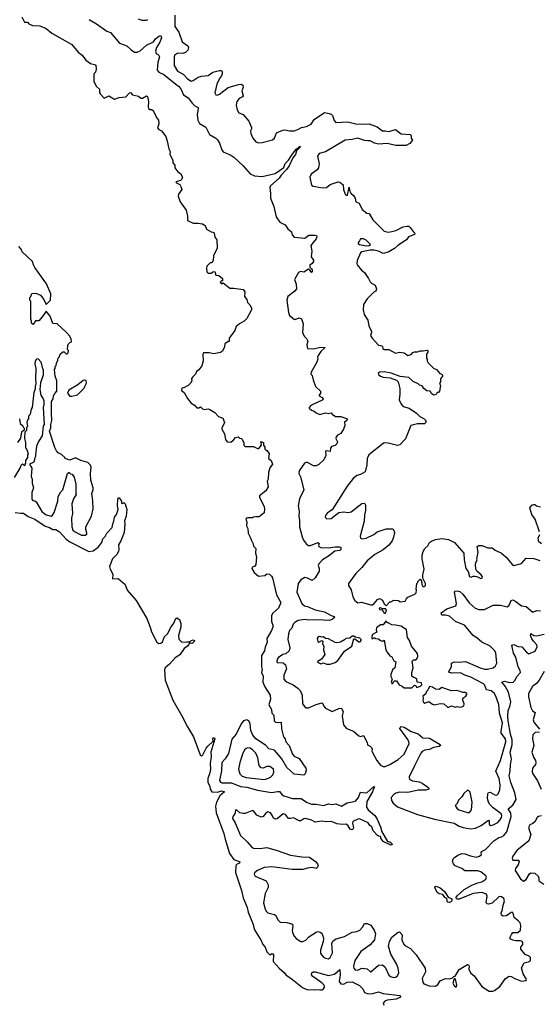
# Model space of a CAD drawing. Extents: x 2494159 to 2685562, y 773219 to 915170.
# Tile 28 of 201: x 2507304 to 2512793, y 885503 to 895898. Entities that reach past the tile are written whole.
import ezdxf

# ---------------------------------------------------------------- set-up
doc = ezdxf.new("R2010")
doc.units = 0

msp = doc.modelspace()

# ---------------------------------------------------------------- linework, layer by layer
at = {"layer": '0CON10XD'}
for points in [[(2508942, 895945), (2508944, 895825), (2508986, 895765), (2509019, 895665), (2509080, 895620), (2509088, 895605), (2509079, 895575), (2509055, 895550), (2509025, 895542), (2508975, 895544), (2508943, 895525), (2508934, 895505), (2508936, 895415), (2508972, 895355), (2509031, 895321), (2509075, 895274), (2509115, 895249), (2509135, 895254), (2509188, 895292), (2509225, 895303), (2509295, 895309), (2509345, 895342), (2509415, 895362), (2509432, 895362), (2509442, 895352), (2509444, 895325), (2509436, 895304), (2509415, 895276), (2509385, 895216), (2509367, 895127), (2509375, 895104), (2509395, 895101), (2509415, 895110), (2509505, 895183), (2509615, 895212), (2509645, 895216), (2509661, 895205), (2509664, 895185), (2509650, 895145), (2509666, 895095), (2509657, 895083), (2509622, 895065), (2509596, 895035), (2509592, 894995), (2509602, 894945), (2509618, 894915), (2509665, 894898), (2509726, 894825), (2509751, 894761), (2509751, 894745), (2509742, 894725), (2509747, 894697), (2509768, 894645), (2509798, 894608), (2509825, 894596), (2509865, 894600), (2509975, 894630), (2509996, 894645), (2510018, 894702), (2510085, 894730), (2510105, 894733), (2510155, 894724), (2510205, 894724), (2510242, 894738), (2510280, 894760), (2510335, 894771), (2510384, 894796), (2510416, 894845), (2510515, 894912), (2510525, 894916), (2510575, 894908), (2510595, 894900), (2510609, 894885), (2510625, 894833), (2510645, 894813), (2510771, 894819), (2510855, 894799), (2510955, 894793), (2510995, 894798), (2511080, 894765), (2511135, 894723), (2511165, 894724), (2511205, 894716), (2511275, 894739), (2511335, 894691), (2511430, 894685), (2511438, 894675), (2511438, 894648), (2511452, 894625), (2511425, 894592), (2511385, 894571), (2511278, 894568), (2511185, 894589), (2511095, 894584), (2511053, 894593), (2511005, 894617), (2510982, 894618), (2510945, 894621), (2510875, 894646), (2510815, 894631), (2510742, 894625), (2510535, 894501), (2510468, 894485), (2510449, 894455), (2510466, 894375), (2510460, 894335), (2510445, 894312), (2510384, 894265), (2510370, 894235), (2510385, 894151), (2510405, 894141), (2510485, 894126), (2510515, 894121), (2510545, 894126), (2510585, 894157), (2510670, 894185), (2510685, 894182), (2510720, 894155), (2510723, 894105), (2510744, 894054), (2510755, 894041), (2510766, 894045), (2510785, 894128), (2510789, 894095), (2510802, 894065), (2510831, 894041), (2510849, 894015), (2510854, 893974), (2510891, 893961), (2510922, 893892), (2510972, 893855)], [(2507328, 895928), (2507355, 895872), (2507385, 895870), (2507400, 895855), (2507440, 895835), (2507515, 895834), (2507583, 895803), (2507645, 895754), (2507853, 895635), (2507922, 895555), (2507965, 895524), (2508001, 895471), (2508052, 895435), (2508095, 895426), (2508108, 895418), (2508113, 895375), (2508106, 895345), (2508088, 895325), (2508087, 895245), (2508115, 895192), (2508147, 895165), (2508147, 895127), (2508154, 895114), (2508195, 895070), (2508226, 895084), (2508245, 895092), (2508305, 895057), (2508355, 895077), (2508425, 895082), (2508465, 895126), (2508475, 895129), (2508495, 895104), (2508560, 895090), (2508585, 895070), (2508600, 895070), (2508642, 895092), (2508655, 895088), (2508664, 895035), (2508660, 894975), (2508665, 894960), (2508678, 894948), (2508695, 894950), (2508715, 894940), (2508748, 894865), (2508770, 894835), (2508773, 894797), (2508760, 894755), (2508775, 894738), (2508803, 894723), (2508846, 894666), (2508863, 894615), (2508878, 894535), (2508892, 894505), (2508891, 894475), (2508920, 894415), (2508920, 894385), (2508942, 894362), (2508942, 894335), (2508975, 894292), (2509004, 894274), (2509023, 894235), (2509018, 894215), (2509001, 894199), (2508952, 894185), (2508960, 894175), (2508996, 894156), (2509007, 894137), (2509017, 894105), (2508983, 894055), (2508977, 894035), (2508998, 893975), (2509062, 893885), (2509077, 893825), (2509078, 893778), (2509135, 893750), (2509185, 893751), (2509234, 893744), (2509262, 893725), (2509278, 893685), (2509325, 893657), (2509344, 893654), (2509357, 893647), (2509365, 893600), (2509387, 893575), (2509390, 893485), (2509352, 893405), (2509346, 893354), (2509335, 893330), (2509315, 893330), (2509282, 893295), (2509278, 893275), (2509280, 893235), (2509295, 893222), (2509325, 893220), (2509343, 893237), (2509365, 893240), (2509375, 893200), (2509407, 893197), (2509448, 893165), (2509448, 893142), (2509435, 893140), (2509420, 893125), (2509435, 893110), (2509455, 893120), (2509525, 893062), (2509565, 893062), (2509665, 893048), (2509682, 893025), (2509678, 892975), (2509703, 892945), (2509712, 892912), (2509736, 892886), (2509751, 892855), (2509754, 892835), (2509705, 892743), (2509676, 892714), (2509625, 892686), (2509592, 892658), (2509577, 892615), (2509518, 892535), (2509515, 892500), (2509505, 892500), (2509472, 892475), (2509468, 892445), (2509445, 892398), (2509426, 892384), (2509355, 892369), (2509305, 892380), (2509245, 892380), (2509240, 892365), (2509242, 892295), (2509227, 892243), (2509198, 892202), (2509170, 892185), (2509160, 892155), (2509128, 892125), (2509120, 892105), (2509122, 892085), (2509109, 892061), (2509083, 892035), (2509046, 892014), (2509015, 892006), (2509014, 891984), (2509042, 891962), (2509075, 891898), (2509115, 891848), (2509149, 891829), (2509175, 891800), (2509195, 891800), (2509215, 891810), (2509235, 891790), (2509253, 891783), (2509295, 891788), (2509312, 891782), (2509365, 891752), (2509405, 891708), (2509449, 891689), (2509469, 891645), (2509438, 891585), (2509438, 891575), (2509468, 891525), (2509478, 891465), (2509495, 891440), (2509532, 891438), (2509560, 891455), (2509582, 891488), (2509612, 891492), (2509625, 891480), (2509647, 891477), (2509655, 891470), (2509672, 891432), (2509672, 891405), (2509685, 891390), (2509775, 891390), (2509815, 891370), (2509829, 891371), (2509860, 891405), (2509850, 891445), (2509880, 891435), (2509880, 891405), (2509892, 891385), (2509894, 891364), (2509915, 891350), (2509939, 891319), (2509933, 891265), (2509962, 891245), (2509974, 891205), (2509948, 891165), (2509934, 891116), (2509930, 891045), (2509918, 891025), (2509928, 890965), (2509903, 890925), (2509838, 890872), (2509838, 890855), (2509886, 890754), (2509891, 890735), (2509887, 890693), (2509832, 890648), (2509799, 890649), (2509774, 890646), (2509765, 890638), (2509715, 890640), (2509700, 890635), (2509692, 890625), (2509704, 890594), (2509701, 890555), (2509714, 890525), (2509717, 890475), (2509739, 890435), (2509748, 890405), (2509772, 890365), (2509775, 890340), (2509799, 890315), (2509794, 890265), (2509806, 890225), (2509798, 890145), (2509785, 890126), (2509761, 890119), (2509757, 890105), (2509780, 890060), (2509825, 890022), (2509895, 890028), (2509915, 890047), (2509944, 890044), (2509965, 890023), (2509974, 890005), (2510016, 889825), (2510061, 889745), (2510039, 889685), (2509979, 889631), (2509964, 889606), (2509964, 889545), (2509980, 889495), (2509965, 889448), (2509916, 889365), (2509917, 889325), (2509896, 889274), (2509889, 889235), (2509860, 889185), (2509860, 889065), (2509866, 889036), (2509859, 889005), (2509876, 888966), (2509874, 888905), (2509892, 888855), (2509949, 888765), (2509952, 888725), (2509936, 888665), (2509964, 888615), (2509968, 888578), (2509987, 888555), (2509992, 888495), (2510005, 888481), (2510025, 888476), (2510065, 888482), (2510071, 888411), (2510091, 888325), (2510108, 888305), (2510117, 888275), (2510150, 888235), (2510185, 888143), (2510204, 888124), (2510256, 888096), (2510326, 887996), (2510329, 887975), (2510320, 887935), (2510305, 887923), (2510204, 887934), (2510125, 888002), (2510074, 888095), (2509995, 888184), (2509935, 888201), (2509904, 888235), (2509868, 888258), (2509799, 888305), (2509767, 888345), (2509745, 888395), (2509738, 888465), (2509724, 888495), (2509705, 888507), (2509669, 888495), (2509645, 888465), (2509589, 888355), (2509545, 888301), (2509509, 888151), (2509475, 888094), (2509438, 888055), (2509434, 887966), (2509415, 887865), (2509425, 887849), (2509441, 887841), (2509541, 887841), (2509635, 887801), (2509705, 887794), (2509815, 887763), (2509965, 887737), (2510029, 887751), (2510049, 887749), (2510075, 887715), (2510095, 887702), (2510185, 887674), (2510277, 887677), (2510335, 887638), (2510385, 887617), (2510437, 887617), (2510515, 887602), (2510565, 887620), (2510605, 887613), (2510645, 887620), (2510705, 887596), (2510765, 887628), (2510853, 887647), (2510883, 887685), (2510905, 887743), (2510955, 887734), (2510975, 887738), (2511045, 887802), (2511052, 887795), (2511038, 887772), (2511031, 887745), (2510971, 887645), (2510969, 887585), (2510984, 887555), (2511054, 887495), (2511076, 887465), (2511117, 887375), (2511128, 887325), (2511185, 887230), (2511195, 887220), (2511215, 887218), (2511232, 887205), (2511238, 887185), (2511225, 887181), (2511143, 887223), (2511120, 887255), (2511120, 887275), (2511095, 887277), (2511085, 887283), (2511039, 887335), (2511023, 887375), (2511002, 887392), (2510985, 887419), (2510895, 887459), (2510875, 887458), (2510825, 887434), (2510820, 887415), (2510829, 887365), (2510825, 887350), (2510815, 887343), (2510795, 887353), (2510775, 887386), (2510754, 887406), (2510715, 887400), (2510655, 887408), (2510617, 887427), (2510587, 887433), (2510542, 887428), (2510495, 887435), (2510425, 887425), (2510385, 887448), (2510325, 887464), (2510305, 887460), (2510275, 887441), (2510255, 887440), (2510195, 887471), (2510165, 887463), (2510145, 887464), (2510111, 887505), (2510086, 887514), (2510025, 887459), (2510005, 887456), (2509985, 887467), (2509973, 887493), (2509955, 887524), (2509925, 887534), (2509905, 887522), (2509875, 887486), (2509855, 887479), (2509809, 887499), (2509775, 887546), (2509755, 887546), (2509685, 887517), (2509665, 887516), (2509630, 887525), (2509592, 887558), (2509585, 887550), (2509578, 887512), (2509554, 887485), (2509551, 887465), (2509580, 887420), (2509637, 887285), (2509708, 887218), (2509751, 887165), (2509775, 887152), (2509842, 887148), (2509915, 887157), (2510025, 887127), (2510165, 887077), (2510285, 887058), (2510366, 887056), (2510430, 887010), (2510449, 886985), (2510456, 886964), (2510446, 886944), (2510435, 886937), (2510395, 886946), (2510345, 886939), (2510294, 886926), (2510183, 886927), (2509967, 886953), (2509886, 886946), (2509815, 886914), (2509785, 886889), (2509780, 886875), (2509790, 886855), (2509906, 886805), (2509930, 886765), (2509930, 886735), (2509897, 886673), (2509881, 886575), (2509897, 886507), (2509911, 886481), (2509925, 886470), (2509995, 886450), (2510010, 886440), (2510031, 886395), (2510055, 886369), (2510125, 886366), (2510185, 886347), (2510191, 886325), (2510182, 886285), (2510186, 886265), (2510200, 886225), (2510225, 886196), (2510275, 886166), (2510295, 886166), (2510325, 886181), (2510359, 886215), (2510435, 886264), (2510455, 886270), (2510478, 886265), (2510495, 886252), (2510508, 886225), (2510512, 886195), (2510509, 886165), (2510482, 886075), (2510483, 886043), (2510491, 886025), (2510515, 886000), (2510535, 885989), (2510565, 885984), (2510583, 885997), (2510607, 886045), (2510603, 886145), (2510612, 886168), (2510628, 886182), (2510647, 886193), (2510735, 886217), (2510815, 886264), (2510865, 886271), (2510896, 886285), (2510924, 886316), (2510946, 886354), (2510975, 886354), (2511015, 886337), (2511048, 886285), (2511061, 886245), (2511052, 886185), (2511005, 886129), (2510909, 886061), (2510845, 885965), (2510832, 885905), (2510835, 885883), (2510848, 885868), (2510875, 885862), (2510917, 885883), (2510945, 885882), (2510976, 885876), (2511005, 885849)], [(2508038, 895898), (2508115, 895855), (2508225, 895777), (2508262, 895761), (2508359, 895649), (2508435, 895622), (2508480, 895580), (2508515, 895556), (2508545, 895554), (2508575, 895568), (2508643, 895627), (2508717, 895663), (2508740, 895695), (2508772, 895725), (2508795, 895732), (2508803, 895705), (2508785, 895659), (2508749, 895605), (2508739, 895565), (2508745, 895539), (2508769, 895525), (2508779, 895505), (2508764, 895445), (2508756, 895365), (2508774, 895344), (2508825, 895320), (2508953, 895217), (2508982, 895195), (2509005, 895167), (2509035, 895104), (2509085, 895074), (2509125, 895016), (2509155, 894988), (2509189, 894969), (2509191, 894955), (2509179, 894895), (2509187, 894835), (2509205, 894801), (2509272, 894762), (2509309, 894685), (2509376, 894645), (2509395, 894628), (2509415, 894595), (2509439, 894525), (2509455, 894501), (2509535, 894466), (2509566, 894445), (2509665, 894356), (2509739, 894269), (2509785, 894249), (2509865, 894242), (2510004, 894274), (2510093, 894337), (2510108, 894378)], [(2508555, 895907), (2508595, 895894), (2508645, 895891), (2508659, 895901)], [(2510108, 894378), (2510145, 894415), (2510174, 894465), (2510225, 894529), (2510247, 894543), (2510265, 894564), (2510272, 894555), (2510228, 894512), (2510217, 894475), (2510191, 894439), (2510152, 894355), (2510123, 894315), (2510065, 894255), (2510045, 894225), (2509953, 894145), (2509948, 894125), (2509954, 894064), (2509952, 894012), (2509988, 893925), (2510015, 893815), (2510051, 893761), (2510110, 893730), (2510135, 893688), (2510175, 893658), (2510183, 893625), (2510205, 893601), (2510315, 893591), (2510359, 893621), (2510424, 893624), (2510438, 893619), (2510442, 893605), (2510436, 893584), (2510403, 893545), (2510380, 893515), (2510391, 893455), (2510384, 893395), (2510407, 893357), (2510408, 893345), (2510395, 893322), (2510370, 893305), (2510370, 893285), (2510388, 893268), (2510393, 893255), (2510392, 893235), (2510385, 893228), (2510365, 893260), (2510355, 893262), (2510305, 893232), (2510275, 893240), (2510250, 893230), (2510206, 893155), (2510226, 893105), (2510229, 893055), (2510210, 893030), (2510135, 892976), (2510125, 892935), (2510142, 892805), (2510155, 892776), (2510205, 892736), (2510215, 892734), (2510255, 892750), (2510281, 892741), (2510297, 892685), (2510291, 892595), (2510308, 892558), (2510335, 892531), (2510349, 892505), (2510339, 892465), (2510346, 892426), (2510405, 892422), (2510485, 892441), (2510530, 892435), (2510485, 892395), (2510456, 892354), (2510450, 892335), (2510453, 892313), (2510441, 892275), (2510384, 892176), (2510380, 892155), (2510395, 892140), (2510403, 892095), (2510428, 892025), (2510480, 891975), (2510480, 891955), (2510467, 891935), (2510468, 891925), (2510499, 891909), (2510510, 891895), (2510505, 891884), (2510380, 891825), (2510362, 891805), (2510363, 891795), (2510385, 891774), (2510415, 891766), (2510435, 891748), (2510475, 891728), (2510535, 891747), (2510565, 891740), (2510595, 891748), (2510604, 891734), (2510640, 891710), (2510695, 891707), (2510755, 891687), (2510763, 891675), (2510760, 891665), (2510735, 891648), (2510737, 891615), (2510724, 891575), (2510695, 891530), (2510660, 891510), (2510646, 891495), (2510643, 891475), (2510661, 891441), (2510655, 891418), (2510635, 891402), (2510597, 891393), (2510587, 891373), (2510585, 891340), (2510545, 891347), (2510535, 891340), (2510538, 891295), (2510518, 891252), (2510465, 891202), (2510435, 891188), (2510407, 891187), (2510344, 891224), (2510325, 891224), (2510314, 891216), (2510255, 891133), (2510254, 891105), (2510271, 891071), (2510305, 890935), (2510261, 890839), (2510245, 890765), (2510255, 890705), (2510253, 890653), (2510260, 890615), (2510261, 890545), (2510287, 890437), (2510303, 890403), (2510335, 890360), (2510355, 890347), (2510375, 890347), (2510455, 890378), (2510467, 890367), (2510460, 890345), (2510464, 890335), (2510485, 890325), (2510565, 890320), (2510635, 890332), (2510683, 890333), (2510697, 890325), (2510695, 890305), (2510686, 890295), (2510632, 890285), (2510565, 890234), (2510504, 890196), (2510465, 890154), (2510456, 890135), (2510468, 890105), (2510466, 890075), (2510427, 890004), (2510395, 889978), (2510372, 889988), (2510345, 890002), (2510315, 890007), (2510275, 889984), (2510247, 889945), (2510233, 889855), (2510284, 889734), (2510311, 889711), (2510345, 889703), (2510425, 889668), (2510525, 889646), (2510595, 889608), (2510627, 889597), (2510631, 889585), (2510604, 889565), (2510575, 889555), (2510455, 889563), (2510355, 889559), (2510314, 889564), (2510245, 889555), (2510211, 889535), (2510192, 889515), (2510178, 889472), (2510155, 889450), (2510142, 889415), (2510135, 889355), (2510158, 889265), (2510152, 889235), (2510117, 889203), (2510085, 889194), (2510038, 889165), (2510024, 889145), (2510020, 889120), (2510025, 889110), (2510088, 889108), (2510112, 889085), (2510121, 889045), (2510093, 888977), (2510095, 888935), (2510115, 888909), (2510194, 888875), (2510241, 888841), (2510266, 888815), (2510287, 888767), (2510293, 888675), (2510315, 888642), (2510331, 888631), (2510355, 888631), (2510435, 888669), (2510495, 888686), (2510507, 888677), (2510514, 888654), (2510535, 888630), (2510605, 888593), (2510675, 888624), (2510695, 888630), (2510705, 888627), (2510720, 888595), (2510712, 888545), (2510725, 888453), (2510755, 888413), (2510832, 888385), (2510885, 888337), (2510905, 888331), (2510935, 888340), (2510972, 888275), (2510980, 888240), (2511005, 888229), (2511019, 888215), (2511028, 888195), (2511023, 888175), (2511029, 888169), (2511076, 888076), (2511115, 888029), (2511145, 888013), (2511165, 888013), (2511215, 888036), (2511302, 888088), (2511365, 888145), (2511417, 888255), (2511416, 888275), (2511405, 888298), (2511321, 888415), (2511322, 888425), (2511335, 888434), (2511365, 888428), (2511441, 888381), (2511515, 888357), (2511564, 888315), (2511635, 888313), (2511745, 888246), (2511751, 888235), (2511737, 888223), (2511675, 888214), (2511635, 888193), (2511584, 888186), (2511557, 888173), (2511542, 888155), (2511475, 888020), (2511420, 887905), (2511418, 887895), (2511425, 887877), (2511455, 887863), (2511525, 887853), (2511555, 887839), (2511616, 887795), (2511626, 887785), (2511627, 887775), (2511595, 887765), (2511515, 887765), (2511405, 887738), (2511318, 887742), (2511277, 887733), (2511255, 887719), (2511228, 887685), (2511231, 887655), (2511249, 887625), (2511296, 887586), (2511505, 887508), (2511686, 887456), (2511895, 887416), (2511947, 887385), (2511989, 887369), (2512065, 887354), (2512119, 887361), (2512180, 887390), (2512255, 887448), (2512262, 887435), (2512265, 887402), (2512282, 887392), (2512305, 887396), (2512355, 887421), (2512378, 887445), (2512394, 887475), (2512398, 887495), (2512390, 887515), (2512307, 887577), (2512272, 887612), (2512258, 887635), (2512246, 887675), (2512248, 887725), (2512255, 887739), (2512275, 887741), (2512325, 887714), (2512345, 887712), (2512359, 887725), (2512375, 887767), (2512380, 887815), (2512371, 887885), (2512335, 887965), (2512383, 888075), (2512441, 888275), (2512436, 888305), (2512392, 888365), (2512389, 888385), (2512395, 888405), (2512403, 888475), (2512372, 888575), (2512366, 888666), (2512335, 888755), (2512317, 888787), (2512285, 888812), (2512235, 888823), (2512215, 888875), (2512204, 888885), (2512071, 888955), (2512005, 888978), (2511962, 889002), (2511865, 889000), (2511846, 889006), (2511837, 889017), (2511864, 889065), (2511864, 889105), (2511895, 889118), (2511945, 889114), (2512015, 889121), (2512169, 889055), (2512215, 889042), (2512245, 889042), (2512305, 889054), (2512332, 889075), (2512344, 889105), (2512334, 889214), (2512319, 889239), (2512274, 889285), (2512187, 889327), (2512135, 889370), (2512093, 889395), (2512002, 889505), (2511908, 889545), (2511845, 889601), (2511802, 889612), (2511765, 889611), (2511756, 889634), (2511815, 889676), (2511910, 889710), (2511917, 889735), (2511896, 889854), (2511905, 889863), (2511925, 889869), (2511952, 889862), (2511985, 889834), (2512051, 889741), (2512115, 889685), (2512155, 889669), (2512215, 889669), (2512305, 889716), (2512385, 889715), (2512455, 889698), (2512474, 889716), (2512495, 889767), (2512515, 889771), (2512545, 889756), (2512605, 889708), (2512655, 889704), (2512725, 889644), (2512765, 889660), (2512805, 889655)], [(2510972, 893855), (2510995, 893851), (2511035, 893786), (2511155, 893664), (2511195, 893656), (2511235, 893660), (2511277, 893673), (2511355, 893712), (2511395, 893719), (2511415, 893716), (2511430, 893705), (2511460, 893660), (2511480, 893645), (2511475, 893630), (2511412, 893605), (2511392, 893575), (2511298, 893515), (2511265, 893482), (2511197, 893443), (2511145, 893430), (2511093, 893453), (2511045, 893464), (2511005, 893464), (2510918, 893445), (2510906, 893435), (2510870, 893355), (2510866, 893325), (2510870, 893310), (2510914, 893254), (2510945, 893228), (2510990, 893165), (2511005, 893130), (2511020, 893115), (2511058, 893095), (2511073, 893055), (2511065, 893030), (2511045, 893020), (2510975, 892952), (2510935, 892890), (2510931, 892835), (2510944, 892785), (2510980, 892725), (2510991, 892665), (2511020, 892605), (2511022, 892595), (2511010, 892565), (2511029, 892535), (2511095, 892461), (2511130, 892455), (2511137, 892447), (2511140, 892425), (2511155, 892417), (2511205, 892417), (2511275, 892378), (2511315, 892386), (2511365, 892381), (2511405, 892353), (2511438, 892362), (2511457, 892383), (2511475, 892392), (2511505, 892390), (2511535, 892402), (2511565, 892400), (2511607, 892407), (2511620, 892395), (2511600, 892365), (2511600, 892325), (2511610, 892315), (2511610, 892295), (2511620, 892275), (2511675, 892220), (2511706, 892206), (2511742, 892162), (2511758, 892158), (2511770, 892145), (2511770, 892135), (2511750, 892105), (2511750, 892075), (2511740, 892055), (2511748, 892035), (2511740, 891975), (2511728, 891962), (2511715, 891960), (2511705, 891940), (2511675, 891932), (2511655, 891950), (2511640, 891975), (2511605, 891980), (2511573, 892005), (2511555, 892032), (2511528, 892038), (2511513, 892053), (2511459, 892079), (2511415, 892121), (2511325, 892129), (2511228, 892165), (2511155, 892180), (2511110, 892175), (2511092, 892165), (2511095, 892152), (2511114, 892134), (2511145, 892123), (2511217, 892117), (2511283, 892093), (2511303, 892073), (2511321, 892005), (2511321, 891945), (2511312, 891885), (2511335, 891839), (2511356, 891815), (2511417, 891797), (2511495, 891742), (2511530, 891710), (2511578, 891685), (2511596, 891666), (2511596, 891644), (2511579, 891631), (2511505, 891630), (2511436, 891615), (2511378, 891472), (2511320, 891410), (2511295, 891403), (2511195, 891426), (2511155, 891430), (2511145, 891423), (2510994, 891305), (2510974, 891265), (2510971, 891199), (2510953, 891125), (2510905, 891097), (2510865, 891086), (2510826, 891054), (2510765, 890974), (2510606, 890724), (2510555, 890692), (2510535, 890662), (2510532, 890645), (2510547, 890627), (2510595, 890632), (2510676, 890694), (2510727, 890703), (2510775, 890696), (2510805, 890703), (2510920, 890790), (2510944, 890794), (2510954, 890784), (2510957, 890767), (2510956, 890715), (2510945, 890670), (2510942, 890605), (2510901, 890445), (2510904, 890425), (2510925, 890416), (2510964, 890425), (2511045, 890463), (2511082, 890489), (2511175, 890522), (2511242, 890522), (2511255, 890510), (2511262, 890485), (2511253, 890435), (2511238, 890395), (2511205, 890350), (2511145, 890301), (2511057, 890253), (2510976, 890185), (2510920, 890115), (2510855, 890050), (2510777, 889945), (2510776, 889925), (2510805, 889878), (2510824, 889805), (2510845, 889766), (2510875, 889740), (2510915, 889748), (2511025, 889716), (2511050, 889735), (2511085, 889778), (2511105, 889788), (2511135, 889770), (2511155, 889730), (2511175, 889710), (2511215, 889750), (2511225, 889750), (2511255, 889770), (2511307, 889767), (2511325, 889750), (2511375, 889760), (2511385, 889780), (2511405, 889800), (2511478, 889832), (2511492, 889848), (2511497, 889875), (2511493, 889887), (2511500, 889945), (2511510, 889955), (2511510, 889965), (2511535, 889990), (2511550, 889975), (2511552, 889935), (2511562, 889915), (2511580, 889915), (2511590, 889925), (2511590, 889945), (2511563, 890003), (2511564, 890035), (2511577, 890095), (2511556, 890205), (2511556, 890245), (2511565, 890282), (2511584, 890316), (2511616, 890344), (2511632, 890378), (2511655, 890393), (2511695, 890410), (2511765, 890422), (2511835, 890410), (2511899, 890379), (2511996, 890266), (2511998, 890195), (2512018, 890105), (2512042, 890072), (2512055, 890018), (2512073, 890013), (2512095, 890023), (2512115, 890024), (2512135, 890020), (2512175, 889997), (2512189, 890001), (2512192, 890015), (2512180, 890035), (2512134, 890074), (2512124, 890095), (2512120, 890145), (2512122, 890165), (2512136, 890194), (2512133, 890205), (2512146, 890276), (2512138, 890335), (2512154, 890346), (2512185, 890347), (2512251, 890321), (2512272, 890322), (2512295, 890322), (2512327, 890297), (2512395, 890265), (2512443, 890223), (2512505, 890146), (2512525, 890136), (2512604, 890156), (2512655, 890213), (2512735, 890209), (2512799, 890189)], [(2510965, 893510), (2510995, 893515), (2511010, 893525), (2510965, 893571), (2510936, 893584), (2510905, 893583), (2510895, 893562), (2510878, 893545), (2510880, 893535), (2510895, 893524), (2510965, 893510)], [(2507995, 890454), (2508012, 890465), (2508014, 890475), (2508004, 890514), (2508004, 890545), (2508062, 890655), (2508079, 890735), (2508078, 890818), (2508066, 890895), (2508080, 890935), (2508080, 890955), (2508054, 891035), (2508051, 891105), (2508059, 891175), (2508053, 891195), (2508025, 891222), (2507950, 891245), (2507895, 891272), (2507835, 891248), (2507784, 891264), (2507780, 891275), (2507745, 891308), (2507710, 891325), (2507692, 891345), (2507675, 891380), (2507620, 891555), (2507632, 891588), (2507632, 891625), (2507643, 891665), (2507638, 891745), (2507640, 891865), (2507658, 891895), (2507662, 891925), (2507675, 891950), (2507697, 891975), (2507697, 892085), (2507678, 892135), (2507672, 892205), (2507680, 892215), (2507680, 892235), (2507690, 892245), (2507692, 892272), (2507707, 892303), (2507710, 892325), (2507720, 892335), (2507730, 892365), (2507758, 892392), (2507775, 892390), (2507795, 892370), (2507805, 892370), (2507815, 892380), (2507820, 892405), (2507810, 892415), (2507813, 892457), (2507820, 892475), (2507835, 892490), (2507850, 892495), (2507848, 892525), (2507832, 892555), (2507795, 892598), (2507700, 892685), (2507655, 892690), (2507627, 892767), (2507585, 892820), (2507546, 892764), (2507505, 892720), (2507472, 892718), (2507462, 892708), (2507458, 892692), (2507445, 892680), (2507430, 892695), (2507430, 892715), (2507420, 892735), (2507420, 892925), (2507412, 892938), (2507410, 892965), (2507420, 892975), (2507432, 893008), (2507475, 893010), (2507525, 892990), (2507560, 892945), (2507585, 892890), (2507630, 892935), (2507632, 893005), (2507588, 893108), (2507463, 893283), (2507448, 893308), (2507440, 893345), (2507330, 893445), (2507320, 893475), (2507293, 893503)], [(2507250, 891065), (2507308, 891162), (2507320, 891195), (2507335, 891210), (2507352, 891192), (2507360, 891195), (2507360, 891205), (2507370, 891215), (2507370, 891245), (2507388, 891275), (2507390, 891305), (2507397, 891315), (2507380, 891365), (2507370, 891375), (2507368, 891435), (2507358, 891475), (2507360, 891545), (2507380, 891565), (2507380, 891595), (2507388, 891605), (2507382, 891645), (2507390, 891675), (2507400, 891685), (2507400, 891715), (2507417, 891733), (2507428, 891785), (2507438, 891805), (2507457, 891963), (2507472, 892005), (2507470, 892025), (2507478, 892055), (2507473, 892107), (2507478, 892215), (2507468, 892265), (2507470, 892295), (2507478, 892302), (2507480, 892315), (2507485, 892320), (2507498, 892318), (2507527, 892287), (2507543, 892213), (2507550, 892205), (2507552, 892145), (2507522, 892065), (2507518, 891995), (2507528, 891935), (2507552, 891895), (2507557, 891875), (2507560, 891835), (2507552, 891805), (2507562, 891625), (2507553, 891605), (2507541, 891505), (2507503, 891445), (2507482, 891395), (2507470, 891305), (2507472, 891285), (2507460, 891265), (2507456, 891234), (2507447, 891223), (2507408, 891205), (2507432, 891162), (2507424, 891076), (2507436, 891046), (2507436, 891005), (2507448, 890955), (2507432, 890905), (2507432, 890835), (2507442, 890822), (2507465, 890819), (2507479, 890809), (2507537, 890705), (2507585, 890669), (2507635, 890655), (2507649, 890665), (2507669, 890695), (2507707, 890815), (2507711, 890865), (2507738, 890912), (2507760, 890935), (2507810, 891105), (2507822, 891118), (2507828, 891118), (2507842, 891102), (2507858, 891098), (2507878, 891068), (2507897, 890995), (2507897, 890897), (2507902, 890885), (2507871, 890839), (2507856, 890785), (2507863, 890685), (2507852, 890635), (2507855, 890545), (2507865, 890510), (2507881, 890495), (2507955, 890455), (2507995, 890454)], [(2507832, 891922), (2507855, 891922), (2507915, 891937), (2507982, 892005), (2508009, 892061), (2508005, 892090), (2507985, 892092), (2507975, 892088), (2507918, 892042), (2507824, 891986), (2507810, 891955), (2507832, 891922)], [(2507300, 891685), (2507310, 891635), (2507338, 891608), (2507340, 891595), (2507350, 891585), (2507350, 891565), (2507338, 891552), (2507323, 891547), (2507312, 891478), (2507280, 891435)], [(2507255, 890696), (2507315, 890686), (2507345, 890688), (2507392, 890652), (2507465, 890624), (2507572, 890552), (2507619, 890535), (2507655, 890514), (2507687, 890517), (2507725, 890490), (2507793, 890413), (2507835, 890384), (2508035, 890284), (2508080, 890290), (2508131, 890329), (2508173, 890377), (2508181, 890415), (2508207, 890443), (2508223, 890475), (2508280, 890535), (2508286, 890575), (2508300, 890605), (2508304, 890645), (2508327, 890673), (2508344, 890725), (2508338, 890765), (2508341, 890835), (2508345, 890850), (2508355, 890850), (2508378, 890815), (2508380, 890795), (2508395, 890790), (2508405, 890800), (2508417, 890787), (2508436, 890726), (2508428, 890655), (2508412, 890608), (2508416, 890576), (2508407, 890485), (2508371, 890395), (2508348, 890355), (2508352, 890305), (2508347, 890283), (2508329, 890251), (2508284, 890205), (2508254, 890126), (2508258, 890095), (2508287, 890045), (2508283, 889995), (2508345, 889999), (2508417, 889935), (2508439, 889875), (2508534, 889764), (2508646, 889576), (2508683, 889485), (2508696, 889435), (2508751, 889325), (2508775, 889312), (2508795, 889317), (2508811, 889329), (2508835, 889384), (2508864, 889415), (2508903, 889487), (2508933, 889527), (2508947, 889563), (2508965, 889582), (2508992, 889565), (2509006, 889524), (2509007, 889485), (2508980, 889395), (2508986, 889356), (2509015, 889326), (2509069, 889331), (2509095, 889330), (2509118, 889345), (2509135, 889349), (2509150, 889345), (2509152, 889335), (2509125, 889312), (2509102, 889318), (2509078, 889285), (2509040, 889260), (2508995, 889191), (2508945, 889161), (2508886, 889094), (2508840, 889055), (2508833, 889035), (2508839, 888925), (2508922, 888715), (2509017, 888547), (2509075, 888432), (2509140, 888325), (2509209, 888135), (2509225, 888124), (2509239, 888135), (2509274, 888206), (2509292, 888228), (2509348, 888282), (2509344, 888305), (2509350, 888315), (2509362, 888315), (2509366, 888305), (2509323, 888165), (2509327, 888115), (2509317, 888045), (2509320, 887985), (2509314, 887945), (2509292, 887885), (2509290, 887845), (2509312, 887805), (2509315, 887775), (2509335, 887746), (2509395, 887741), (2509435, 887757), (2509468, 887745), (2509417, 887703), (2509382, 887635), (2509372, 887595), (2509379, 887525), (2509460, 887305), (2509473, 887245), (2509522, 887095), (2509565, 887031), (2509622, 887012), (2509629, 887005), (2509627, 886993), (2509595, 886978), (2509586, 886965), (2509584, 886895), (2509646, 886705), (2509664, 886626), (2509706, 886525), (2509716, 886475), (2509766, 886355), (2509785, 886290), (2509856, 886176), (2509873, 886133), (2509896, 886105), (2509916, 886055), (2509945, 886026), (2509965, 886036), (2509979, 886035), (2509984, 886025), (2509981, 885955), (2510044, 885884), (2510099, 885839), (2510115, 885812), (2510185, 885766), (2510291, 885681), (2510345, 885655), (2510415, 885660), (2510475, 885655), (2510495, 885656), (2510515, 885665), (2510524, 885685), (2510520, 885705), (2510495, 885731), (2510402, 885795), (2510388, 885815), (2510390, 885835), (2510405, 885844), (2510425, 885846), (2510565, 885805), (2510629, 885821), (2510685, 885870), (2510690, 885815), (2510680, 885745), (2510697, 885717), (2510725, 885715), (2510765, 885735), (2510815, 885740), (2510895, 885702), (2510928, 885665), (2510948, 885628), (2510985, 885614), (2511033, 885617), (2511095, 885636), (2511145, 885618), (2511322, 885595), (2511327, 885585), (2511319, 885575), (2511282, 885558), (2511185, 885546), (2511160, 885535), (2511145, 885515), (2511151, 885495)], [(2512795, 890490), (2512748, 890625), (2512714, 890675), (2512693, 890745), (2512715, 890772), (2512735, 890780), (2512745, 890780), (2512764, 890764), (2512805, 890754)], [(2512815, 890363), (2512787, 890385), (2512782, 890425), (2512798, 890462)], [(2511165, 889630), (2511180, 889655), (2511180, 889665), (2511168, 889678), (2511135, 889678), (2511115, 889688), (2511100, 889685), (2511105, 889670), (2511128, 889668), (2511147, 889647), (2511150, 889635), (2511165, 889630)], [(2511445, 888842), (2511475, 888872), (2511488, 888868), (2511495, 888850), (2511505, 888850), (2511538, 888862), (2511552, 888875), (2511548, 888898), (2511502, 888902), (2511500, 888935), (2511487, 888947), (2511460, 888955), (2511448, 888968), (2511448, 889005), (2511462, 889055), (2511450, 889125), (2511465, 889140), (2511485, 889138), (2511501, 889149), (2511510, 889175), (2511507, 889205), (2511444, 889284), (2511422, 889342), (2511400, 889375), (2511392, 889455), (2511335, 889493), (2511275, 889507), (2511235, 889508), (2511195, 889530), (2511185, 889530), (2511180, 889545), (2511173, 889547), (2511145, 889510), (2511115, 889510), (2511075, 889478), (2511071, 889455), (2511077, 889433), (2511032, 889408), (2511023, 889387), (2511023, 889363), (2511035, 889360), (2511045, 889370), (2511055, 889370), (2511064, 889364), (2511095, 889360), (2511115, 889343), (2511135, 889338), (2511156, 889346), (2511173, 889245), (2511185, 889220), (2511213, 889183), (2511235, 889170), (2511255, 889130), (2511277, 889117), (2511266, 889055), (2511243, 889035), (2511224, 888985), (2511224, 888964), (2511238, 888935), (2511228, 888905), (2511235, 888890), (2511245, 888890), (2511252, 888908), (2511262, 888918), (2511285, 888918), (2511314, 888874), (2511345, 888862), (2511365, 888842), (2511445, 888842)], [(2510545, 889092), (2510585, 889094), (2510635, 889111), (2510665, 889134), (2510735, 889232), (2510812, 889285), (2510835, 889360), (2510845, 889360), (2510885, 889328), (2510899, 889331), (2510910, 889345), (2510910, 889355), (2510897, 889367), (2510848, 889378), (2510835, 889390), (2510815, 889390), (2510792, 889368), (2510750, 889365), (2510735, 889350), (2510693, 889327), (2510655, 889319), (2510635, 889323), (2510565, 889362), (2510533, 889363), (2510515, 889382), (2510495, 889378), (2510475, 889387), (2510457, 889383), (2510447, 889363), (2510452, 889332), (2510465, 889327), (2510495, 889342), (2510507, 889337), (2510503, 889307), (2510517, 889285), (2510513, 889245), (2510526, 889195), (2510492, 889148), (2510465, 889130), (2510455, 889130), (2510450, 889115), (2510485, 889098), (2510515, 889107), (2510545, 889092)], [(2511005, 885849), (2511015, 885847), (2511094, 885916), (2511138, 885918), (2511164, 885894), (2511205, 885811), (2511221, 885795), (2511255, 885784), (2511275, 885788), (2511296, 885804), (2511308, 885835), (2511301, 885885), (2511285, 885930), (2511223, 886033), (2511199, 886115), (2511210, 886165), (2511235, 886210), (2511302, 886265), (2511315, 886267), (2511343, 886235), (2511341, 886185), (2511360, 886140), (2511373, 886125), (2511432, 886092), (2511494, 886025), (2511588, 885885), (2511590, 885845), (2511556, 885775), (2511564, 885735), (2511575, 885719), (2511628, 885698), (2511696, 885694), (2511720, 885710), (2511745, 885752), (2511804, 885776), (2511843, 885773), (2511878, 885782), (2511890, 885795), (2511905, 885800), (2511945, 885870), (2512035, 885922), (2512045, 885920), (2512052, 885905), (2512050, 885875), (2512066, 885836), (2512104, 885804), (2512185, 885690), (2512265, 885642), (2512303, 885643), (2512321, 885649), (2512375, 885692), (2512436, 885774), (2512475, 885798), (2512495, 885797), (2512534, 885774), (2512605, 885746), (2512656, 885754), (2512657, 885765), (2512623, 885823), (2512604, 885886), (2512635, 885940), (2512690, 885955), (2512700, 885965), (2512700, 885995), (2512685, 886012), (2512645, 886030), (2512598, 886085), (2512598, 886105), (2512618, 886135), (2512618, 886155), (2512611, 886165), (2512595, 886174), (2512545, 886174), (2512515, 886181), (2512492, 886192), (2512483, 886205), (2512499, 886241), (2512515, 886261), (2512565, 886261), (2512595, 886284), (2512599, 886335), (2512591, 886361), (2512571, 886385), (2512528, 886418), (2512517, 886466), (2512508, 886475), (2512495, 886472), (2512445, 886436), (2512412, 886432), (2512394, 886444), (2512392, 886465), (2512405, 886505), (2512407, 886535), (2512426, 886595), (2512419, 886619), (2512395, 886637), (2512375, 886641), (2512365, 886636), (2512295, 886571), (2512255, 886560), (2512242, 886562), (2512233, 886575), (2512241, 886645), (2512236, 886665), (2512185, 886684), (2512096, 886674), (2511945, 886614), (2511924, 886614), (2511910, 886625), (2511928, 886652), (2512001, 886715), (2512081, 886759), (2512145, 886786), (2512185, 886795), (2512230, 886825), (2512234, 886845), (2512228, 886858), (2512175, 886901), (2512145, 886910), (2512060, 886910), (2512005, 886913), (2511976, 886936), (2511904, 886964), (2511887, 886985), (2511878, 887015), (2511885, 887040), (2511897, 887053), (2511932, 887078), (2511975, 887093), (2512005, 887091), (2512065, 887069), (2512125, 887057), (2512163, 887067), (2512181, 887085), (2512178, 887105), (2512183, 887117), (2512225, 887137), (2512312, 887228), (2512365, 887263), (2512395, 887269), (2512417, 887283), (2512450, 887325), (2512497, 887485), (2512491, 887521), (2512464, 887565), (2512512, 887605), (2512548, 887665), (2512535, 887736), (2512492, 887845), (2512476, 887915), (2512485, 887965), (2512488, 888032), (2512500, 888095), (2512487, 888165), (2512507, 888243), (2512507, 888295), (2512488, 888355), (2512463, 888497), (2512460, 888545), (2512463, 888605), (2512482, 888648), (2512491, 888695), (2512467, 888797), (2512432, 888862), (2512397, 888905), (2512425, 888913), (2512480, 888900), (2512517, 888903), (2512540, 888925), (2512555, 888965), (2512593, 889005), (2512591, 889025), (2512571, 889065), (2512547, 889167), (2512521, 889211), (2512502, 889295), (2512525, 889300), (2512565, 889280), (2512608, 889278), (2512659, 889219), (2512682, 889202), (2512748, 889232), (2512771, 889275), (2512767, 889297), (2512731, 889335), (2512715, 889362), (2512701, 889395), (2512705, 889417), (2512735, 889397), (2512765, 889391), (2512845, 889411)], [(2512843, 889015), (2512793, 888925), (2512765, 888889), (2512723, 888857), (2512680, 888785), (2512678, 888748), (2512705, 888635), (2512722, 888602), (2512751, 888585), (2512727, 888505), (2512735, 888481), (2512795, 888407)], [(2511905, 888638), (2511925, 888646), (2511955, 888640), (2511975, 888644), (2511996, 888654), (2512000, 888675), (2511984, 888714), (2511984, 888736), (2512018, 888755), (2512028, 888772), (2512027, 888785), (2512010, 888795), (2511985, 888793), (2511945, 888809), (2511915, 888814), (2511865, 888812), (2511765, 888846), (2511735, 888827), (2511695, 888831), (2511665, 888850), (2511635, 888858), (2511615, 888820), (2511600, 888805), (2511595, 888780), (2511562, 888755), (2511568, 888735), (2511562, 888705), (2511571, 888691), (2511585, 888682), (2511625, 888698), (2511665, 888670), (2511685, 888663), (2511745, 888678), (2511786, 888676), (2511825, 888641), (2511839, 888641), (2511865, 888653), (2511905, 888638)], [(2512794, 888376), (2512748, 888372), (2512724, 888346), (2512723, 888305), (2512737, 888235), (2512715, 888165), (2512731, 888111), (2512754, 888075), (2512758, 888055), (2512754, 888035), (2512722, 887995), (2512718, 887958), (2512726, 887936), (2512773, 887863), (2512813, 887775)], [(2509885, 887877), (2509925, 887885), (2509955, 887901), (2509979, 887925), (2509989, 887955), (2509984, 887985), (2509945, 888014), (2509915, 888012), (2509875, 887994), (2509855, 887999), (2509835, 888025), (2509819, 888105), (2509798, 888155), (2509765, 888189), (2509737, 888207), (2509715, 888210), (2509695, 888204), (2509680, 888190), (2509656, 888144), (2509628, 888055), (2509615, 887985), (2509629, 887935), (2509655, 887911), (2509695, 887896), (2509885, 887877)], [(2512035, 887526), (2512055, 887529), (2512076, 887555), (2512084, 887636), (2512062, 887742), (2512045, 887760), (2512035, 887762), (2511995, 887727), (2511975, 887692), (2511941, 887659), (2511925, 887622), (2511908, 887605), (2511908, 887595), (2511922, 887572), (2511944, 887554), (2512035, 887526)], [(2512816, 887494), (2512785, 887487), (2512772, 887475), (2512745, 887428), (2512725, 887411), (2512695, 887396), (2512681, 887375), (2512682, 887355), (2512703, 887295), (2512683, 887227), (2512557, 887125), (2512513, 887065), (2512507, 887045), (2512514, 887025), (2512570, 887025), (2512579, 887009), (2512570, 886975), (2512541, 886935), (2512539, 886915), (2512595, 886826), (2512625, 886803), (2512655, 886821), (2512691, 886879), (2512705, 886891), (2512745, 886886), (2512780, 886855), (2512790, 886835), (2512790, 886805), (2512842, 886772)], [(2511845, 886578), (2511825, 886582), (2511818, 886618), (2511795, 886630), (2511775, 886662), (2511735, 886670), (2511714, 886684), (2511688, 886735), (2511692, 886748), (2511705, 886750), (2511745, 886732), (2511792, 886695), (2511832, 886632), (2511870, 886615), (2511870, 886595), (2511855, 886582), (2511845, 886578)], [(2511915, 885683), (2511922, 885705), (2511912, 885755), (2511905, 885770), (2511895, 885770), (2511880, 885725), (2511895, 885700), (2511915, 885683)]]:
    msp.add_lwpolyline(points, dxfattribs=at)

doc.saveas('drawing.dxf')
